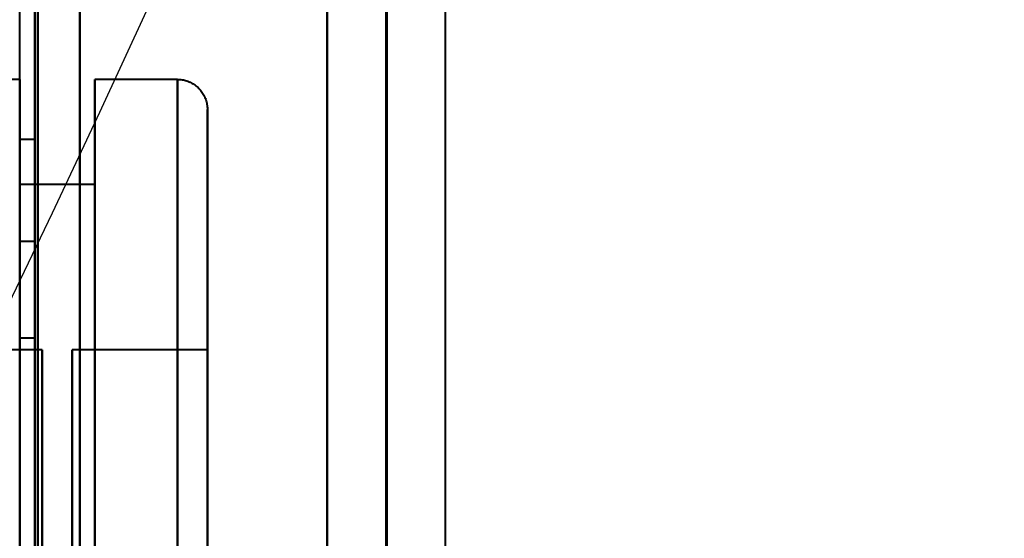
# Model space of a CAD drawing. Header units: millimetres. Extents: x -747 to 747, y -1110 to 610.
# Tile 80 of 93: x 550 to 583, y -271 to -254. Entities that reach past the tile are written whole.
import ezdxf

# ---------------------------------------------------------------- set-up
doc = ezdxf.new("R2010")
doc.units = ezdxf.units.MM
doc.layers.add('G-IMPT', color=8, linetype='Continuous', lineweight=40)

# ---------------------------------------------------------------- blocks, each defined once
blk = doc.blocks.new('NEXA 1000 CALQUES_dwg-755156-Niveau de réf_')
at = {"layer": 'G-IMPT'}
for p, q in [((562.233, -332), (562.233, 353)), ((550, -255), (547.25, -255)), ((550, -255), (547.25, -255)), ((550, -255), (547.25, -255)), ((550, -255), (547.25, -255)), ((550, -255), (550, -309)), ((550, -255), (550, -282)), ((550, -255), (550, -309)), ((550, -255), (550, -282)), ((550, -255), (550, -309)), ((550, -255), (550, -282)), ((555.25, -255), (552.5, -255)), ((555.25, -255), (552.5, -255)), ((555.25, -255), (552.5, -255)), ((555.25, -255), (552.5, -255)), ((552.5, -255), (552.5, -309)), ((552.5, -255), (552.5, -309)), ((552.5, -255), (552.5, -309)), ((552.5, -255), (552.5, -309)), ((552.5, -255), (552.5, -309)), ((552.5, -255), (552.5, -309)), ((552.5, -255), (552.5, -309)), ((552.5, -255), (552.5, -309)), ((552.5, -309), (552.5, -255)), ((552.5, -309), (552.5, -255)), ((552.5, -309), (552.5, -255)), ((552.5, -309), (552.5, -255)), ((552.5, -309), (552.5, -255)), ((552.5, -309), (552.5, -255)), ((552.5, -309), (552.5, -255)), ((552.5, -309), (552.5, -255)), ((555.25, -255), (555.25, -309)), ((555.25, -255), (555.25, -309)), ((555.25, -255), (555.25, -309)), ((555.25, -255), (555.25, -309)), ((555.25, -255), (555.25, -309)), ((555.25, -255), (555.25, -309)), ((555.25, -255), (555.25, -309)), ((555.25, -255), (555.25, -309)), ((555.25, -282), (555.25, -255)), ((555.25, -282), (555.25, -255)), ((555.25, -282), (555.25, -255)), ((555.25, -282), (555.25, -255)), ((556.25, -256), (556.25, -282)), ((556.25, -256), (556.25, -282)), ((556.25, -256), (556.25, -282)), ((556.25, -256), (556.25, -282)), ((556.25, -308), (556.25, -256)), ((556.25, -308), (556.25, -256)), ((556.25, -308), (556.25, -256)), ((556.25, -308), (556.25, -256)), ((556.25, -308), (556.25, -256)), ((556.25, -308), (556.25, -256)), ((556.25, -308), (556.25, -256)), ((556.25, -308), (556.25, -256)), ((550.5, -257), (550, -257)), ((550.5, -257), (550, -257)), ((550.5, -257), (550, -257)), ((550.5, -257), (550, -257)), ((550, -257), (550, -307)), ((550, -257), (550, -307)), ((550, -257), (550, -307)), ((550, -257), (550, -307)), ((550, -257), (550, -307)), ((550, -257), (550, -307)), ((550, -307), (550, -257)), ((550, -307), (550, -257)), ((550.5, -257), (550.5, -307)), ((550.5, -257), (550.5, -307)), ((550.5, -257), (550.5, -307)), ((550.5, -257), (550.5, -307)), ((550.5, -257), (550.5, -307)), ((550.5, -257), (550.5, -307)), ((550.5, -257), (550.5, -307)), ((550.5, -257), (550.5, -307)), ((550.5, -307), (550.5, -257)), ((550.5, -307), (550.5, -257)), ((550.5, -307), (550.5, -257)), ((550.5, -307), (550.5, -257)), ((550.5, -307), (550.5, -257)), ((550.5, -307), (550.5, -257)), ((550.5, -307), (550.5, -257)), ((550.5, -307), (550.5, -257)), ((552.5, -258.5), (550, -258.5)), ((552.5, -258.5), (550, -258.5)), ((552.5, -258.5), (550, -258.5)), ((552.5, -258.5), (550, -258.5)), ((550, -258.5), (550, -305.5)), ((550, -258.5), (550, -305.5)), ((550, -305.5), (550, -258.5)), ((550, -305.5), (550, -258.5)), ((550, -305.5), (550, -258.5)), ((550, -305.5), (550, -258.5)), ((550, -305.5), (550, -258.5)), ((550, -305.5), (550, -258.5)), ((552.5, -258.5), (552.5, -305.5)), ((552.5, -258.5), (552.5, -305.5)), ((552.5, -258.5), (552.5, -305.5)), ((552.5, -258.5), (552.5, -305.5)), ((552.5, -258.5), (552.5, -305.5)), ((552.5, -258.5), (552.5, -305.5)), ((552.5, -258.5), (552.5, -305.5)), ((552.5, -258.5), (552.5, -305.5)), ((552.5, -305.5), (552.5, -258.5)), ((552.5, -305.5), (552.5, -258.5)), ((552.5, -305.5), (552.5, -258.5)), ((552.5, -305.5), (552.5, -258.5)), ((552.5, -305.5), (552.5, -258.5)), ((552.5, -305.5), (552.5, -258.5)), ((552.5, -305.5), (552.5, -258.5)), ((552.5, -305.5), (552.5, -258.5)), ((550.5, -260.4), (550, -260.4)), ((550.5, -260.4), (550.5, -263.6)), ((550.5, -260.4), (550.5, -263.6)), ((550.5, -263.6), (550.5, -260.4)), ((550.5, -263.6), (550.5, -260.4)), ((550, -263.6), (550.5, -263.6)), ((550.75, -264), (546.25, -264)), ((550.75, -264), (546.25, -264)), ((550.75, -264), (546.25, -264)), ((550.75, -264), (546.25, -264)), ((550.75, -300), (550.75, -264)), ((550.75, -300), (550.75, -264)), ((550.75, -300), (550.75, -264)), ((550.75, -300), (550.75, -264)), ((550.75, -300), (550.75, -264)), ((550.75, -300), (550.75, -264)), ((550.75, -300), (550.75, -264)), ((550.75, -300), (550.75, -264)), ((550.75, -264), (550.75, -300)), ((550.75, -264), (550.75, -300)), ((550.75, -264), (550.75, -300)), ((550.75, -264), (550.75, -300)), ((550.75, -264), (550.75, -300)), ((550.75, -264), (550.75, -300)), ((550.75, -264), (550.75, -300)), ((550.75, -264), (550.75, -300)), ((556.25, -264), (551.75, -264)), ((556.25, -264), (551.75, -264)), ((556.25, -264), (551.75, -264)), ((556.25, -264), (551.75, -264)), ((551.75, -264), (551.75, -300)), ((551.75, -264), (551.75, -282)), ((551.75, -264), (551.75, -300)), ((551.75, -264), (551.75, -282)), ((551.75, -264), (551.75, -300)), ((551.75, -264), (551.75, -282)), ((551.75, -264), (551.75, -300)), ((551.75, -264), (551.75, -282)), ((551.75, -282), (551.75, -264)), ((551.75, -282), (551.75, -264)), ((551.75, -282), (551.75, -264)), ((551.75, -282), (551.75, -264)), ((556.25, -264), (556.25, -282)), ((556.25, -264), (556.25, -282)), ((556.25, -264), (556.25, -282)), ((556.25, -264), (556.25, -282)), ((556.25, -300), (556.25, -264)), ((556.25, -282), (556.25, -264)), ((556.25, -300), (556.25, -264)), ((556.25, -282), (556.25, -264)), ((556.25, -300), (556.25, -264)), ((556.25, -282), (556.25, -264)), ((556.25, -300), (556.25, -264)), ((556.25, -282), (556.25, -264))]:
    blk.add_line(p, q, dxfattribs=at)
at = {"layer": 'G-IMPT', "flags": 128}
for points in [[(550.5, 368.9), (550.5, 193.95), (550.5, 19), (550.5, -155.95), (550.5, -330.9)], [(550.5, -330.9), (550.5, -155.95), (550.5, 19), (550.5, 193.95), (550.5, 368.9)], [(550.6, -330.9), (550.6, -155.95), (550.6, 19), (550.6, 193.95), (550.6, 368.9)], [(550.6, 368.9), (550.6, 193.95), (550.6, 19), (550.6, -155.95), (550.6, -330.9)], [(550.6, -330.9), (550.6, -155.95), (550.6, 19), (550.6, 193.95), (550.6, 368.9)], [(550.6, -330.9), (550.6, -155.95), (550.6, 19), (550.6, 193.95), (550.6, 368.9)], [(550.6, 368.9), (550.6, 193.95), (550.6, 19), (550.6, -155.95), (550.6, -330.9)], [(550.6, 368.9), (550.6, 193.95), (550.6, 19), (550.6, -155.95), (550.6, -330.9)], [(552, 368.9), (552, 193.95), (552, 19), (552, -155.95), (552, -330.9)], [(552, 368.9), (552, 193.95), (552, 19), (552, -155.95), (552, -330.9)], [(552, -330.9), (552, -155.95), (552, 19), (552, 193.95), (552, 368.9)], [(552, -330.9), (552, -155.95), (552, 19), (552, 193.95), (552, 368.9)], [(552, 368.9), (552, 193.95), (552, 19), (552, -155.95), (552, -330.9)], [(552, -330.9), (552, -155.95), (552, 19), (552, 193.95), (552, 368.9)], [(552, -331.4), (552, -160.3), (552, 10.8), (552, 181.9), (552, 353)], [(552, 353), (552, 181.9), (552, 10.8), (552, -160.3), (552, -331.4)], [(560.233, 353), (560.233, 181.75), (560.233, 10.5), (560.233, -160.75), (560.233, -332)], [(560.233, -332), (560.233, -160.75), (560.233, 10.5), (560.233, 181.75), (560.233, 353)], [(562.203, -332), (562.203, -160.75), (562.203, 10.5), (562.203, 181.75), (562.203, 353)], [(562.203, 353), (562.203, 181.75), (562.203, 10.5), (562.203, -160.75), (562.203, -332)], [(564.172, 353), (564.172, 181.75), (564.172, 10.5), (564.172, -160.75), (564.172, -332)], [(550, -330.9), (550, -164.575), (550, 1.75), (550, 168.075), (550, 334.4)], [(555.25, -255), (555.29, -255.001), (555.33, -255.003), (555.37, -255.007), (555.409, -255.013), (555.449, -255.02), (555.488, -255.029), (555.526, -255.039), (555.565, -255.051), (555.602, -255.064), (555.639, -255.079), (555.676, -255.095), (555.712, -255.113), (555.747, -255.132), (555.781, -255.153), (555.815, -255.175), (555.847, -255.198), (555.879, -255.222), (555.909, -255.248), (555.939, -255.275), (555.967, -255.303), (555.995, -255.333), (556.021, -255.363), (556.046, -255.394), (556.069, -255.426), (556.091, -255.46), (556.112, -255.494), (556.132, -255.529), (556.15, -255.564), (556.167, -255.601), (556.182, -255.638), (556.196, -255.675), (556.208, -255.713), (556.219, -255.752), (556.228, -255.791), (556.235, -255.83), (556.241, -255.87), (556.246, -255.909), (556.249, -255.949), (556.25, -255.989), (556.25, -256)], [(555.25, -255), (555.29, -255.001), (555.33, -255.003), (555.37, -255.007), (555.409, -255.013), (555.449, -255.02), (555.488, -255.029), (555.526, -255.039), (555.565, -255.051), (555.602, -255.064), (555.639, -255.079), (555.676, -255.095), (555.712, -255.113), (555.747, -255.132), (555.781, -255.153), (555.815, -255.175), (555.847, -255.198), (555.879, -255.222), (555.909, -255.248), (555.939, -255.275), (555.967, -255.303), (555.995, -255.333), (556.021, -255.363), (556.046, -255.394), (556.069, -255.426), (556.091, -255.46), (556.112, -255.494), (556.132, -255.529), (556.15, -255.564), (556.167, -255.601), (556.182, -255.638), (556.196, -255.675), (556.208, -255.713), (556.219, -255.752), (556.228, -255.791), (556.235, -255.83), (556.241, -255.87), (556.246, -255.909), (556.249, -255.949), (556.25, -255.989), (556.25, -256)], [(555.25, -255), (555.29, -255.001), (555.33, -255.003), (555.37, -255.007), (555.409, -255.013), (555.449, -255.02), (555.488, -255.029), (555.526, -255.039), (555.565, -255.051), (555.602, -255.064), (555.639, -255.079), (555.676, -255.095), (555.712, -255.113), (555.747, -255.132), (555.781, -255.153), (555.815, -255.175), (555.847, -255.198), (555.879, -255.222), (555.909, -255.248), (555.939, -255.275), (555.967, -255.303), (555.995, -255.333), (556.021, -255.363), (556.046, -255.394), (556.069, -255.426), (556.091, -255.46), (556.112, -255.494), (556.132, -255.529), (556.15, -255.564), (556.167, -255.601), (556.182, -255.638), (556.196, -255.675), (556.208, -255.713), (556.219, -255.752), (556.228, -255.791), (556.235, -255.83), (556.241, -255.87), (556.246, -255.909), (556.249, -255.949), (556.25, -255.989), (556.25, -256)], [(555.25, -255), (555.29, -255.001), (555.33, -255.003), (555.37, -255.007), (555.409, -255.013), (555.449, -255.02), (555.488, -255.029), (555.526, -255.039), (555.565, -255.051), (555.602, -255.064), (555.639, -255.079), (555.676, -255.095), (555.712, -255.113), (555.747, -255.132), (555.781, -255.153), (555.815, -255.175), (555.847, -255.198), (555.879, -255.222), (555.909, -255.248), (555.939, -255.275), (555.967, -255.303), (555.995, -255.333), (556.021, -255.363), (556.046, -255.394), (556.069, -255.426), (556.091, -255.46), (556.112, -255.494), (556.132, -255.529), (556.15, -255.564), (556.167, -255.601), (556.182, -255.638), (556.196, -255.675), (556.208, -255.713), (556.219, -255.752), (556.228, -255.791), (556.235, -255.83), (556.241, -255.87), (556.246, -255.909), (556.249, -255.949), (556.25, -255.989), (556.25, -256)], [(556.25, -256), (556.25, -256.021), (556.25, -256.083), (556.25, -256.187), (556.25, -256.332), (556.25, -256.518), (556.25, -256.745), (556.25, -257.013), (556.25, -257.32), (556.25, -257.667), (556.25, -258.052), (556.25, -258.476), (556.25, -258.938), (556.25, -259.437), (556.25, -259.971), (556.25, -260.541), (556.25, -261.146), (556.25, -261.783), (556.25, -262.453), (556.25, -263.154), (556.25, -263.886), (556.25, -264.646), (556.25, -265.434), (556.25, -266.249), (556.25, -267.088), (556.25, -267.952), (556.25, -268.838), (556.25, -269.745), (556.25, -270.672)], [(556.25, -270.926), (556.25, -269.994), (556.25, -269.081), (556.25, -268.189), (556.25, -267.319), (556.25, -266.473), (556.25, -265.651), (556.25, -264.856), (556.25, -264.088), (556.25, -263.349), (556.25, -262.639), (556.25, -261.961), (556.25, -261.314), (556.25, -260.701), (556.25, -260.122), (556.25, -259.577), (556.25, -259.069), (556.25, -258.597), (556.25, -258.163), (556.25, -257.767), (556.25, -257.41), (556.25, -257.092), (556.25, -256.813), (556.25, -256.576), (556.25, -256.378), (556.25, -256.222), (556.25, -256.107), (556.25, -256.034), (556.25, -256.002), (556.25, -256)], [(556.25, -256), (556.25, -256.021), (556.25, -256.083), (556.25, -256.187), (556.25, -256.332), (556.25, -256.518), (556.25, -256.745), (556.25, -257.013), (556.25, -257.32), (556.25, -257.667), (556.25, -258.052), (556.25, -258.476), (556.25, -258.938), (556.25, -259.437), (556.25, -259.971), (556.25, -260.541), (556.25, -261.146), (556.25, -261.783), (556.25, -262.453), (556.25, -263.154), (556.25, -263.886), (556.25, -264.646), (556.25, -265.434), (556.25, -266.249), (556.25, -267.088), (556.25, -267.952), (556.25, -268.838), (556.25, -269.745), (556.25, -270.672)], [(556.25, -270.926), (556.25, -269.994), (556.25, -269.081), (556.25, -268.189), (556.25, -267.319), (556.25, -266.473), (556.25, -265.651), (556.25, -264.856), (556.25, -264.088), (556.25, -263.349), (556.25, -262.639), (556.25, -261.961), (556.25, -261.314), (556.25, -260.701), (556.25, -260.122), (556.25, -259.577), (556.25, -259.069), (556.25, -258.597), (556.25, -258.163), (556.25, -257.767), (556.25, -257.41), (556.25, -257.092), (556.25, -256.813), (556.25, -256.576), (556.25, -256.378), (556.25, -256.222), (556.25, -256.107), (556.25, -256.034), (556.25, -256.002), (556.25, -256)], [(556.25, -256), (556.25, -256.021), (556.25, -256.083), (556.25, -256.187), (556.25, -256.332), (556.25, -256.518), (556.25, -256.745), (556.25, -257.013), (556.25, -257.32), (556.25, -257.667), (556.25, -258.052), (556.25, -258.476), (556.25, -258.938), (556.25, -259.437), (556.25, -259.971), (556.25, -260.541), (556.25, -261.146), (556.25, -261.783), (556.25, -262.453), (556.25, -263.154), (556.25, -263.886), (556.25, -264.646), (556.25, -265.434), (556.25, -266.249), (556.25, -267.088), (556.25, -267.952), (556.25, -268.838), (556.25, -269.745), (556.25, -270.672)], [(556.25, -270.926), (556.25, -269.994), (556.25, -269.081), (556.25, -268.189), (556.25, -267.319), (556.25, -266.473), (556.25, -265.651), (556.25, -264.856), (556.25, -264.088), (556.25, -263.349), (556.25, -262.639), (556.25, -261.961), (556.25, -261.314), (556.25, -260.701), (556.25, -260.122), (556.25, -259.577), (556.25, -259.069), (556.25, -258.597), (556.25, -258.163), (556.25, -257.767), (556.25, -257.41), (556.25, -257.092), (556.25, -256.813), (556.25, -256.576), (556.25, -256.378), (556.25, -256.222), (556.25, -256.107), (556.25, -256.034), (556.25, -256.002), (556.25, -256)], [(556.25, -256), (556.25, -256.021), (556.25, -256.083), (556.25, -256.187), (556.25, -256.332), (556.25, -256.518), (556.25, -256.745), (556.25, -257.013), (556.25, -257.32), (556.25, -257.667), (556.25, -258.052), (556.25, -258.476), (556.25, -258.938), (556.25, -259.437), (556.25, -259.971), (556.25, -260.541), (556.25, -261.146), (556.25, -261.783), (556.25, -262.453), (556.25, -263.154), (556.25, -263.886), (556.25, -264.646), (556.25, -265.434), (556.25, -266.249), (556.25, -267.088), (556.25, -267.952), (556.25, -268.838), (556.25, -269.745), (556.25, -270.672)], [(556.25, -270.926), (556.25, -269.994), (556.25, -269.081), (556.25, -268.189), (556.25, -267.319), (556.25, -266.473), (556.25, -265.651), (556.25, -264.856), (556.25, -264.088), (556.25, -263.349), (556.25, -262.639), (556.25, -261.961), (556.25, -261.314), (556.25, -260.701), (556.25, -260.122), (556.25, -259.577), (556.25, -259.069), (556.25, -258.597), (556.25, -258.163), (556.25, -257.767), (556.25, -257.41), (556.25, -257.092), (556.25, -256.813), (556.25, -256.576), (556.25, -256.378), (556.25, -256.222), (556.25, -256.107), (556.25, -256.034), (556.25, -256.002), (556.25, -256)]]:
    blk.add_lwpolyline(points, dxfattribs=at)

msp = doc.modelspace()

# ---------------------------------------------------------------- linework, layer by layer
at = {"color": 94, "lineweight": 30}
msp.add_circle((0, 0.5), 609.6, dxfattribs=at)

# ---------------------------------------------------------------- block references
at = {"layer": 'G-IMPT'}
msp.add_blockref('NEXA 1000 CALQUES_dwg-755156-Niveau de réf_', (0, -1), dxfattribs=at)

doc.saveas('drawing.dxf')
